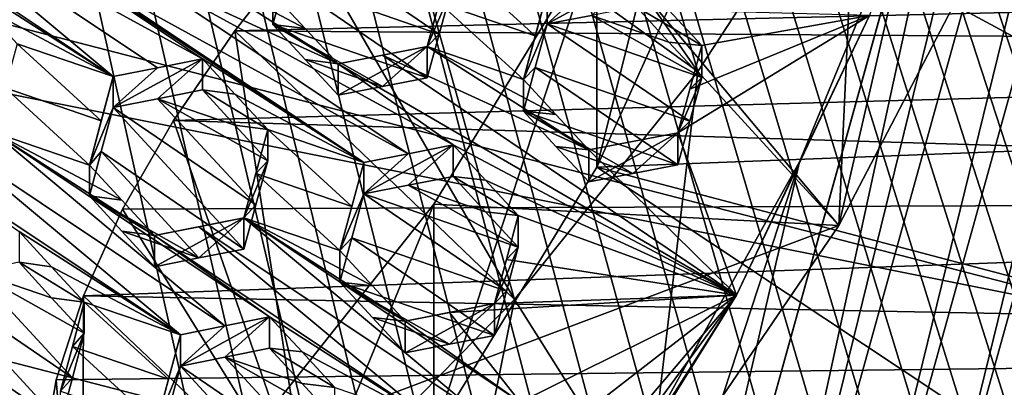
# Model space of a CAD drawing. Header units: metres. Extents: x -22 to 22, y 0 to 204.
# Tile 124 of 256: x 5.06 to 7.83, y 14.33 to 15.37. Entities that reach past the tile are written whole.
import ezdxf

# ---------------------------------------------------------------- set-up
doc = ezdxf.new("R2010")
doc.units = ezdxf.units.M
doc.layers.add('solid_002_SW0002', color=7, linetype='CONTINUOUS')
doc.layers.add('solid_002_SW0002_01', color=7, linetype='CONTINUOUS')

msp = doc.modelspace()

# ---------------------------------------------------------------- linework, layer by layer
at = {"layer": 'solid_002_SW0002'}
for points in [[(7.330033, 6.201028, 222.337723), (-0.000125, 6.009099, 222.530045), (-0.000125, 39.062069, 222.530045)], [(7.539723, 6.213904, 222.33223), (7.330033, 6.201028, 222.337723), (-0.000125, 39.062069, 222.530045)], [(7.745979, 6.240901, 222.326813), (7.539723, 6.213904, 222.33223), (-0.000125, 39.062069, 222.530045)], [(7.948801, 6.282018, 222.321487), (7.745979, 6.240901, 222.326813), (-0.000125, 39.062069, 222.530045)], [(8.148396, 6.337333, 222.316254), (7.948801, 6.282018, 222.321487), (-0.000125, 39.062069, 222.530045)], [(8.346459, 6.407481, 222.311066), (8.148396, 6.337333, 222.316254), (-0.000125, 39.062069, 222.530045)], [(8.540717, 6.491611, 222.305969), (8.346459, 6.407481, 222.311066), (-0.000125, 39.062069, 222.530045)], [(8.727814, 6.588467, 222.301056), (8.540717, 6.491611, 222.305969), (-0.000125, 39.062069, 222.530045)], [(8.906004, 6.697614, 222.296387), (8.727814, 6.588467, 222.301056), (-0.000125, 39.062069, 222.530045)], [(9.077606, 6.820176, 222.29187), (8.906004, 6.697614, 222.296387), (-0.000125, 39.062069, 222.530045)], [(9.240612, 6.954489, 222.287598), (9.077606, 6.820176, 222.29187), (-0.000125, 39.062069, 222.530045)], [(9.392625, 7.09867, 222.283615), (9.240612, 6.954489, 222.287598), (-0.000125, 39.062069, 222.530045)], [(9.533943, 7.253393, 222.279907), (9.392625, 7.09867, 222.283615), (-0.000125, 39.062069, 222.530045)], [(9.665215, 7.418948, 222.276459), (9.533943, 7.253393, 222.279907), (-0.000125, 39.062069, 222.530045)], [(9.784578, 7.59288, 222.273331), (9.665215, 7.418948, 222.276459), (-0.000125, 39.062069, 222.530045)], [(9.89038, 7.773118, 222.270554), (9.784578, 7.59288, 222.273331), (-0.000125, 39.062069, 222.530045)], [(9.983701, 7.961953, 222.268112), (9.89038, 7.773118, 222.270554), (-0.000125, 39.062069, 222.530045)], [(10.064153, 8.15771, 222.265991), (9.983701, 7.961953, 222.268112), (-0.000125, 39.062069, 222.530045)], [(10.130554, 8.357121, 222.264252), (10.064153, 8.15771, 222.265991), (-0.000125, 39.062069, 222.530045)], [(10.182102, 8.557965, 222.262894), (10.130554, 8.357121, 222.264252), (-0.000125, 39.062069, 222.530045)], [(10.219395, 8.761897, 222.261917), (10.182102, 8.557965, 222.262894), (-0.000125, 39.062069, 222.530045)], [(10.242505, 8.96912, 222.261322), (10.219395, 8.761897, 222.261917), (-0.000125, 39.062069, 222.530045)], [(10.251433, 9.179632, 222.261078), (10.242505, 8.96912, 222.261322), (-0.000125, 39.062069, 222.530045)], [(10.452456, 38.787868, 222.255814), (10.251433, 9.179632, 222.261078), (-0.000125, 39.062069, 222.530045)], [(15.431576, 33.648762, 223.952362), (-15.431306, 33.548271, 223.951843), (-15.319921, 9.159238, 223.824142)], [(8.323321, 14.50131, 196.635239), (-7.7389, 17.710806, 195.775253), (-7.332353, 18.553354, 195.5495)], [(8.043475, 12.659388, 197.128784), (-8.043475, 16.822996, 196.013153), (-7.7389, 17.710806, 195.775253)], [(7.7389, 11.77158, 197.366669), (-8.239264, 15.907071, 196.25856), (-8.043475, 16.822996, 196.013153)], [(7.7389, 11.77158, 197.366669), (-8.323321, 14.981074, 196.506683), (-8.239264, 15.907071, 196.25856)], [(7.332353, 10.929029, 197.592422), (-8.29563, 14.043318, 196.757965), (-8.323321, 14.981074, 196.506683)], [(7.7389, 11.77158, 197.366669), (7.332353, 10.929029, 197.592422), (-8.323321, 14.981074, 196.506683)]]:
    msp.add_3dface(points, dxfattribs=at)
at = {"layer": 'solid_002_SW0002_01'}
for points in [[(15.431576, 33.648762, 223.952362), (-15.319921, 9.159238, 223.824142), (15.31992, 9.159238, 223.824142)], [(7.011714, 12.880956, 211.045639), (8.843912, 19.48579, 209.275879), (8.753432, 19.98031, 209.143372)], [(7.011714, 12.880956, 211.045639), (8.753432, 19.98031, 209.143372), (7.835578, 16.671566, 210.029953)], [(7.011714, 12.880956, 211.045639), (7.32104, 13.282469, 210.938049), (8.843912, 19.48579, 209.275879)], [(7.32104, 13.282469, 210.938049), (8.903955, 18.988676, 209.409088), (8.843912, 19.48579, 209.275879)], [(7.32104, 13.282469, 210.938049), (7.607238, 13.703012, 210.825378), (8.903955, 18.988676, 209.409088)], [(7.607238, 13.703012, 210.825378), (8.93412, 18.486252, 209.543701), (8.903955, 18.988676, 209.409088)], [(8.323321, 14.50131, 196.635239), (-7.332353, 18.553354, 195.5495), (8.29563, 15.439067, 196.383972)], [(7.607238, 13.703012, 210.825378), (7.867781, 14.138599, 210.708649), (8.93412, 18.486252, 209.543701)], [(8.239264, 13.575314, 196.883362), (-7.7389, 17.710806, 195.775253), (8.323321, 14.50131, 196.635239)], [(8.043475, 12.659388, 197.128784), (-7.7389, 17.710806, 195.775253), (8.239264, 13.575314, 196.883362)], [(7.7389, 11.77158, 197.366669), (-8.043475, 16.822996, 196.013153), (8.043475, 12.659388, 197.128784)], [(7.59401, 15.805438, 210.262024), (6.677374, 12.496387, 211.148682), (7.835578, 16.671566, 210.029953)], [(7.835578, 16.671566, 210.029953), (6.677374, 12.496387, 211.148682), (7.011714, 12.880956, 211.045639)], [(7.360616, 14.789499, 213.17421), (7.412243, 15.911908, 217.014557), (7.787454, 16.639902, 216.819489)], [(7.805065, 15.643841, 212.945282), (7.360616, 14.789499, 213.17421), (7.787454, 16.639902, 216.819489)], [(6.679615, 14.954186, 210.541885), (6.679622, 15.601247, 212.956696), (7.042847, 16.404934, 212.741348)], [(6.679615, 14.954186, 210.541885), (7.042847, 16.404934, 212.741348), (7.042842, 15.757874, 210.326538)], [(6.964314, 15.22334, 217.199066), (6.345064, 16.113857, 217.547485), (6.627934, 16.376482, 217.419846)], [(7.412243, 15.911908, 217.014557), (6.964314, 15.22334, 217.199066), (6.627934, 16.376482, 217.419846)], [(6.964314, 15.22334, 217.199066), (6.089749, 15.852282, 217.650772), (6.345064, 16.113857, 217.547485)], [(7.360616, 14.789499, 213.17421), (6.964314, 15.22334, 217.199066), (7.412243, 15.911908, 217.014557)], [(6.448062, 14.580951, 217.371185), (5.862079, 15.59354, 217.731491), (6.089749, 15.852282, 217.650772)], [(6.964314, 15.22334, 217.199066), (6.448062, 14.580951, 217.371185), (6.089749, 15.852282, 217.650772)], [(6.677374, 12.496387, 211.148682), (7.59401, 15.805438, 210.262024), (7.250044, 14.968745, 210.486221)], [(7.250044, 14.968745, 210.486221), (7.59401, 15.805438, 210.262024), (7.447011, 15.380666, 210.249863)], [(4.665881, 15.753183, 211.017288), (5.569938, 15.25846, 210.815002), (4.792343, 15.778147, 210.979538)], [(6.024109, 14.967158, 210.717667), (5.246514, 15.486845, 210.882187), (4.792343, 15.778147, 210.979538)], [(6.024109, 14.967158, 210.717667), (4.792343, 15.778147, 210.979538), (5.569938, 15.25846, 210.815002)], [(4.665881, 15.753183, 211.017288), (4.541388, 15.728477, 211.05397), (5.318983, 15.208792, 210.88945)], [(4.665881, 15.753183, 211.017288), (5.318983, 15.208792, 210.88945), (5.443583, 15.23351, 210.852707)], [(4.665881, 15.753183, 211.017288), (5.443583, 15.23351, 210.852707), (5.569938, 15.25846, 210.815002)], [(6.679615, 14.954186, 210.541885), (7.042842, 15.757874, 210.326538), (8.409959, 15.019949, 210.524261)], [(7.042842, 15.757874, 210.326538), (8.590665, 15.499286, 210.395828), (8.409959, 15.019949, 210.524261)], [(4.864812, 15.500064, 210.986694), (5.318983, 15.208792, 210.88945), (4.541388, 15.728477, 211.05397)], [(6.679622, 15.601247, 212.956696), (7.360616, 14.789499, 213.17421), (7.805065, 15.643841, 212.945282)], [(6.236203, 15.32827, 210.275955), (5.835171, 15.602463, 210.364258), (5.801536, 15.479119, 210.388931)], [(6.236203, 15.32827, 210.275955), (6.269837, 15.451479, 210.250778), (5.835171, 15.602463, 210.364258)], [(6.220942, 14.202089, 210.743408), (6.220949, 14.849148, 213.158218), (6.679622, 15.601247, 212.956696)], [(6.220942, 14.202089, 210.743408), (6.679622, 15.601247, 212.956696), (6.679615, 14.954186, 210.541885)], [(6.679622, 15.601247, 212.956696), (6.220949, 14.849148, 213.158218), (7.360616, 14.789499, 213.17421)], [(6.448062, 14.580951, 217.371185), (5.661208, 15.337448, 217.791718), (5.862079, 15.59354, 217.731491)], [(12.862954, 15.509769, 217.563248), (5.862079, 15.59354, 217.731491), (5.661208, 15.337448, 217.791718)], [(5.95164, 15.244733, 210.708618), (5.497468, 15.536022, 210.805908), (5.371099, 15.511314, 210.844528)], [(5.85939, 15.344325, 210.723877), (5.767928, 15.443048, 210.738922), (5.497468, 15.536022, 210.805908)], [(5.95164, 15.244733, 210.708618), (5.85939, 15.344325, 210.723877), (5.497468, 15.536022, 210.805908)], [(6.506662, 15.323618, 210.538589), (6.269837, 15.539931, 210.580887), (6.236203, 15.416782, 210.606277)], [(6.506662, 15.323618, 210.538589), (6.540297, 15.446693, 210.512909), (6.269837, 15.539931, 210.580887)], [(4.864812, 15.500064, 210.986694), (4.956305, 15.401095, 210.97084), (5.318983, 15.208792, 210.88945)], [(6.14878, 14.991668, 210.680069), (5.371099, 15.511314, 210.844528), (5.246514, 15.486845, 210.882187)], [(6.275064, 15.016397, 210.641617), (5.95164, 15.244733, 210.708618), (5.371099, 15.511314, 210.844528)], [(6.14878, 14.991668, 210.680069), (6.275064, 15.016397, 210.641617), (5.371099, 15.511314, 210.844528)], [(12.828407, 15.287737, 217.609909), (12.862954, 15.509769, 217.563248), (5.661208, 15.337448, 217.791718)], [(6.540297, 15.357498, 210.180038), (6.791252, 15.494538, 210.431671), (6.665016, 15.47051, 210.472672)], [(6.665016, 15.381042, 210.138779), (6.791252, 15.494538, 210.431671), (6.540297, 15.357498, 210.180038)], [(6.14878, 14.991668, 210.680069), (5.246514, 15.486845, 210.882187), (6.024109, 14.967158, 210.717667)], [(5.801536, 15.479119, 210.388931), (5.767928, 15.443048, 210.738922), (5.767928, 15.355654, 210.412766)], [(6.202594, 15.204951, 210.300339), (5.801536, 15.479119, 210.388931), (5.767928, 15.355654, 210.412766)], [(6.236203, 15.32827, 210.275955), (5.801536, 15.479119, 210.388931), (6.202594, 15.204951, 210.300339)], [(6.540297, 15.357498, 210.180038), (6.665016, 15.47051, 210.472672), (6.540297, 15.446693, 210.512909)], [(5.767928, 15.355654, 210.412766), (5.767928, 15.443048, 210.738922), (5.85939, 15.344325, 210.723877)], [(6.269837, 15.451479, 210.250778), (6.202594, 15.29353, 210.63092), (6.236203, 15.416782, 210.606277)], [(6.236203, 15.32827, 210.275955), (6.202594, 15.29353, 210.63092), (6.269837, 15.451479, 210.250778)], [(6.473053, 15.200446, 210.563522), (6.540297, 15.446693, 210.512909), (6.506662, 15.323618, 210.538589)], [(6.540297, 15.357498, 210.180038), (6.540297, 15.446693, 210.512909), (6.473053, 15.200446, 210.563522)], [(6.473053, 15.200446, 210.563522), (6.236203, 15.416782, 210.606277), (6.202594, 15.29353, 210.63092)], [(6.473053, 15.200446, 210.563522), (6.506662, 15.323618, 210.538589), (6.236203, 15.416782, 210.606277)], [(4.956305, 15.401095, 210.97084), (5.048524, 15.30133, 210.954803), (5.318983, 15.208792, 210.88945)], [(6.665016, 15.381042, 210.138779), (6.540297, 15.357498, 210.180038), (6.974963, 15.206408, 210.066162)], [(6.882694, 15.306061, 210.081573), (6.791252, 15.404796, 210.096741), (6.665016, 15.381042, 210.138779)], [(6.882694, 15.306061, 210.081573), (6.665016, 15.381042, 210.138779), (6.974963, 15.206408, 210.066162)], [(6.791252, 15.404796, 210.096741), (6.974963, 15.2968, 210.403503), (6.882691, 15.396131, 210.417694)], [(6.882694, 15.306061, 210.081573), (6.974963, 15.2968, 210.403503), (6.791252, 15.404796, 210.096741)], [(6.882691, 15.396131, 210.417694), (6.974963, 15.2968, 210.403503), (7.447011, 15.380666, 210.249863)], [(6.90772, 15.050776, 210.454941), (7.072944, 14.593015, 210.460907), (7.447011, 15.380666, 210.249863)], [(6.94133, 15.173835, 210.429565), (6.90772, 15.050776, 210.454941), (7.447011, 15.380666, 210.249863)], [(6.974963, 15.2968, 210.403503), (6.94133, 15.173835, 210.429565), (7.447011, 15.380666, 210.249863)], [(7.250044, 14.968745, 210.486221), (7.447011, 15.380666, 210.249863), (7.072944, 14.593015, 210.460907)], [(5.85939, 15.344325, 210.723877), (5.95164, 15.244733, 210.708618), (5.767928, 15.355654, 210.412766)], [(5.859388, 15.2566, 210.396469), (5.767928, 15.355654, 210.412766), (5.95164, 15.244733, 210.708618)], [(6.076304, 15.180703, 210.340591), (5.767928, 15.355654, 210.412766), (5.859388, 15.2566, 210.396469)], [(6.076304, 15.180703, 210.340591), (6.202594, 15.204951, 210.300339), (5.767928, 15.355654, 210.412766)], [(6.540297, 15.357498, 210.180038), (6.473053, 15.200446, 210.563522), (6.506663, 15.234367, 210.20549)], [(6.540297, 15.357498, 210.180038), (6.506663, 15.234367, 210.20549), (6.94133, 15.083388, 210.09201)], [(6.540297, 15.357498, 210.180038), (6.94133, 15.083388, 210.09201), (6.974963, 15.206408, 210.066162)], [(5.868551, 13.991044, 217.529251), (5.488754, 15.084814, 217.832794), (5.661208, 15.337448, 217.791718)], [(12.828407, 15.287737, 217.609909), (5.661208, 15.337448, 217.791718), (5.488754, 15.084814, 217.832794)], [(6.448062, 14.580951, 217.371185), (5.868551, 13.991044, 217.529251), (5.661208, 15.337448, 217.791718)], [(6.236203, 15.32827, 210.275955), (6.202594, 15.204951, 210.300339), (6.202594, 15.29353, 210.63092)], [(5.28536, 15.084387, 210.909988), (5.048524, 15.30133, 210.954803), (5.014906, 15.1768, 210.974808)], [(5.28536, 15.084387, 210.909988), (5.318983, 15.208792, 210.88945), (5.048524, 15.30133, 210.954803)], [(6.882694, 15.306061, 210.081573), (6.974963, 15.206408, 210.066162), (6.974963, 15.2968, 210.403503)], [(6.974963, 15.206408, 210.066162), (6.94133, 15.173835, 210.429565), (6.974963, 15.2968, 210.403503)], [(12.789964, 14.865008, 217.659348), (12.828407, 15.287737, 217.609909), (5.488754, 15.084814, 217.832794)], [(6.202594, 15.29353, 210.63092), (5.95164, 15.244733, 210.708618), (6.076301, 15.26902, 210.670197)], [(5.95164, 15.156671, 210.379959), (5.95164, 15.244733, 210.708618), (6.202594, 15.29353, 210.63092)], [(6.076304, 15.180703, 210.340591), (5.95164, 15.156671, 210.379959), (6.202594, 15.29353, 210.63092)], [(6.076301, 15.26902, 210.670197), (5.95164, 15.244733, 210.708618), (7.072944, 14.593015, 210.460907)], [(6.656765, 15.002278, 210.533752), (6.202594, 15.29353, 210.63092), (6.076301, 15.26902, 210.670197)], [(6.656765, 15.002278, 210.533752), (6.076301, 15.26902, 210.670197), (7.072944, 14.593015, 210.460907)], [(6.076304, 15.180703, 210.340591), (6.202594, 15.29353, 210.63092), (6.202594, 15.204951, 210.300339)], [(6.564528, 15.101783, 210.548737), (6.473053, 15.200446, 210.563522), (6.202594, 15.29353, 210.63092)], [(6.656765, 15.002278, 210.533752), (6.564528, 15.101783, 210.548737), (6.202594, 15.29353, 210.63092)], [(5.569938, 15.25846, 210.815002), (5.443583, 15.23351, 210.852707), (5.318983, 15.122099, 210.565903)], [(5.443584, 15.146576, 210.528259), (5.569938, 15.25846, 210.815002), (5.318983, 15.122099, 210.565903)], [(5.443584, 15.146576, 210.528259), (5.569938, 15.171278, 210.489639), (5.569938, 15.25846, 210.815002)], [(5.66143, 15.159579, 210.799484), (5.569938, 15.25846, 210.815002), (5.569938, 15.171278, 210.489639)], [(6.024109, 14.967158, 210.717667), (5.569938, 15.25846, 210.815002), (5.66143, 15.159579, 210.799484)], [(5.95164, 15.156671, 210.379959), (5.859388, 15.2566, 210.396469), (5.95164, 15.244733, 210.708618)], [(6.076304, 15.180703, 210.340591), (5.859388, 15.2566, 210.396469), (5.95164, 15.156671, 210.379959)], [(6.275064, 15.016397, 210.641617), (7.072944, 14.593015, 210.460907), (5.95164, 15.244733, 210.708618)], [(5.443583, 15.23351, 210.852707), (5.318983, 15.208792, 210.88945), (5.318983, 15.122099, 210.565903)], [(6.818501, 13.993216, 213.387573), (6.448062, 14.580951, 217.371185), (6.964314, 15.22334, 217.199066)], [(6.506663, 15.234367, 210.20549), (6.473053, 15.200446, 210.563522), (6.473053, 15.111128, 210.230179)], [(6.506663, 15.234367, 210.20549), (6.473053, 15.111128, 210.230179), (6.90772, 14.960268, 210.117172)], [(6.506663, 15.234367, 210.20549), (6.90772, 14.960268, 210.117172), (6.94133, 15.083388, 210.09201)], [(7.360616, 14.789499, 213.17421), (6.818501, 13.993216, 213.387573), (6.964314, 15.22334, 217.199066)], [(5.25174, 14.959785, 210.929764), (5.318983, 15.122099, 210.565903), (5.318983, 15.208792, 210.88945)], [(5.25174, 14.959785, 210.929764), (5.318983, 15.208792, 210.88945), (5.28536, 15.084387, 210.909988)], [(6.473053, 15.111128, 210.230179), (6.473053, 15.200446, 210.563522), (6.564528, 15.101783, 210.548737)], [(6.974963, 15.206408, 210.066162), (6.90772, 15.050776, 210.454941), (6.94133, 15.173835, 210.429565)], [(6.94133, 15.083388, 210.09201), (6.90772, 15.050776, 210.454941), (6.974963, 15.206408, 210.066162)], [(5.25174, 14.959785, 210.929764), (5.014906, 15.1768, 210.974808), (4.98128, 15.052029, 210.994019)], [(5.25174, 14.959785, 210.929764), (5.28536, 15.084387, 210.909988), (5.014906, 15.1768, 210.974808)], [(5.661434, 15.072057, 210.472855), (5.569938, 15.171278, 210.489639), (5.443584, 15.146576, 210.528259)], [(5.66143, 15.159579, 210.799484), (5.569938, 15.171278, 210.489639), (5.75365, 15.059897, 210.783768)], [(5.661434, 15.072057, 210.472855), (5.75365, 15.059897, 210.783768), (5.569938, 15.171278, 210.489639)], [(6.024109, 14.967158, 210.717667), (5.66143, 15.159579, 210.799484), (5.75365, 15.059897, 210.783768)], [(5.720024, 14.847734, 210.476837), (5.443584, 15.146576, 210.528259), (5.318983, 15.122099, 210.565903)], [(5.661434, 15.072057, 210.472855), (5.443584, 15.146576, 210.528259), (5.75365, 14.972039, 210.455887)], [(5.720024, 14.847734, 210.476837), (5.75365, 14.972039, 210.455887), (5.443584, 15.146576, 210.528259)], [(5.285362, 14.9976, 210.58606), (5.318983, 15.122099, 210.565903), (5.25174, 14.959785, 210.929764)], [(5.686407, 14.723258, 210.497025), (5.318983, 15.122099, 210.565903), (5.285362, 14.9976, 210.58606)], [(5.686407, 14.723258, 210.497025), (5.720024, 14.847734, 210.476837), (5.318983, 15.122099, 210.565903)], [(6.564528, 15.101783, 210.548737), (6.656765, 15.002278, 210.533752), (6.473053, 15.111128, 210.230179)], [(6.473053, 15.111128, 210.230179), (6.656765, 15.002278, 210.533752), (6.564527, 15.012136, 210.214172)], [(6.473053, 15.111128, 210.230179), (6.781493, 14.936181, 210.157959), (6.90772, 14.960268, 210.117172)], [(6.473053, 15.111128, 210.230179), (6.564527, 15.012136, 210.214172), (6.781493, 14.936181, 210.157959)], [(5.868551, 13.991044, 217.529251), (5.345315, 14.835557, 217.856033), (5.488754, 15.084814, 217.832794)], [(12.789964, 14.865008, 217.659348), (5.488754, 15.084814, 217.832794), (5.345315, 14.835557, 217.856033)], [(6.90772, 14.960268, 210.117172), (6.90772, 15.050776, 210.454941), (6.94133, 15.083388, 210.09201)], [(5.632624, 14.506962, 210.865479), (4.98128, 15.052029, 210.994019), (4.854966, 15.026398, 211.029129)], [(5.343298, 14.860662, 210.913589), (5.25174, 14.959785, 210.929764), (4.98128, 15.052029, 210.994019)], [(5.435452, 14.760889, 210.897278), (5.343298, 14.860662, 210.913589), (4.98128, 15.052029, 210.994019)], [(5.758876, 14.532495, 210.830063), (5.435452, 14.760889, 210.897278), (4.98128, 15.052029, 210.994019)], [(5.632624, 14.506962, 210.865479), (5.758876, 14.532495, 210.830063), (4.98128, 15.052029, 210.994019)], [(5.661434, 15.072057, 210.472855), (5.75365, 14.972039, 210.455887), (5.75365, 15.059897, 210.783768)], [(5.990481, 14.843057, 210.73941), (5.75365, 15.059897, 210.783768), (5.720024, 14.935688, 210.805084)], [(5.75365, 14.972039, 210.455887), (5.720024, 14.935688, 210.805084), (5.75365, 15.059897, 210.783768)], [(5.990481, 14.843057, 210.73941), (6.024109, 14.967158, 210.717667), (5.75365, 15.059897, 210.783768)], [(6.90772, 15.050776, 210.454941), (6.656765, 15.002278, 210.533752), (7.072944, 14.593015, 210.460907)], [(6.656765, 14.912296, 210.197937), (6.656765, 15.002278, 210.533752), (6.90772, 15.050776, 210.454941)], [(6.656765, 14.912296, 210.197937), (6.90772, 15.050776, 210.454941), (6.781493, 14.936181, 210.157959)], [(6.781493, 14.936181, 210.157959), (6.90772, 15.050776, 210.454941), (6.90772, 14.960268, 210.117172)], [(5.507921, 14.481623, 210.900009), (4.854966, 15.026398, 211.029129), (4.730326, 15.000966, 211.063263)], [(5.507921, 14.481623, 210.900009), (5.632624, 14.506962, 210.865479), (4.854966, 15.026398, 211.029129)], [(6.679615, 14.954186, 210.541885), (8.409959, 15.019949, 210.524261), (8.201378, 14.552465, 210.649521)], [(5.507921, 14.481623, 210.900009), (4.730326, 15.000966, 211.063263), (5.05375, 14.77264, 210.996307)], [(5.285362, 14.9976, 210.58606), (5.25174, 14.959785, 210.929764), (5.25174, 14.87288, 210.605423)], [(5.56008, 14.698171, 210.53418), (5.285362, 14.9976, 210.58606), (5.25174, 14.87288, 210.605423)], [(5.56008, 14.698171, 210.53418), (5.686407, 14.723258, 210.497025), (5.285362, 14.9976, 210.58606)], [(6.275064, 15.016397, 210.641617), (6.024109, 14.878573, 210.387054), (6.148781, 14.902835, 210.348526)], [(6.14878, 14.991668, 210.680069), (6.024109, 14.878573, 210.387054), (6.275064, 15.016397, 210.641617)], [(6.14878, 14.991668, 210.680069), (6.024109, 14.967158, 210.717667), (6.024109, 14.878573, 210.387054)], [(6.275064, 15.016397, 210.641617), (6.148781, 14.902835, 210.348526), (6.275064, 14.927308, 210.309128)], [(6.275064, 15.016397, 210.641617), (6.275064, 14.927308, 210.309128), (6.366561, 14.917587, 210.626373)], [(6.275064, 15.016397, 210.641617), (6.366561, 14.917587, 210.626373), (7.072944, 14.593015, 210.460907)], [(6.564527, 15.012136, 210.214172), (6.656765, 15.002278, 210.533752), (6.656765, 14.912296, 210.197937)], [(6.564527, 15.012136, 210.214172), (6.656765, 14.912296, 210.197937), (6.781493, 14.936181, 210.157959)], [(5.75365, 14.972039, 210.455887), (5.686407, 14.811313, 210.825653), (5.720024, 14.935688, 210.805084)], [(5.720024, 14.847734, 210.476837), (5.686407, 14.811313, 210.825653), (5.75365, 14.972039, 210.455887)], [(6.024109, 14.967158, 210.717667), (5.956866, 14.718813, 210.760437), (6.024109, 14.878573, 210.387054)], [(5.990481, 14.843057, 210.73941), (5.956866, 14.718813, 210.760437), (6.024109, 14.967158, 210.717667)], [(6.319546, 12.129995, 211.246857), (7.250044, 14.968745, 210.486221), (6.808743, 14.178736, 210.697906)], [(6.319546, 12.129995, 211.246857), (6.677374, 12.496387, 211.148682), (7.250044, 14.968745, 210.486221)], [(6.808743, 14.178736, 210.697906), (7.250044, 14.968745, 210.486221), (7.072944, 14.593015, 210.460907)], [(5.25174, 14.87288, 210.605423), (5.25174, 14.959785, 210.929764), (5.343298, 14.860662, 210.913589)], [(5.720024, 14.935688, 210.805084), (5.686407, 14.811313, 210.825653), (5.956866, 14.718813, 210.760437)], [(5.990481, 14.843057, 210.73941), (5.720024, 14.935688, 210.805084), (5.956866, 14.718813, 210.760437)], [(6.220942, 14.202089, 210.743408), (6.679615, 14.954186, 210.541885), (7.965806, 14.099614, 210.770859)], [(6.679615, 14.954186, 210.541885), (8.201378, 14.552465, 210.649521), (7.965806, 14.099614, 210.770859)], [(6.366565, 14.828161, 210.292648), (6.275064, 14.927308, 210.309128), (6.148781, 14.902835, 210.348526)], [(6.458776, 14.817987, 210.610947), (6.275064, 14.927308, 210.309128), (6.366565, 14.828161, 210.292648)], [(6.366561, 14.917587, 210.626373), (6.275064, 14.927308, 210.309128), (6.458776, 14.817987, 210.610947)], [(6.366561, 14.917587, 210.626373), (6.458776, 14.817987, 210.610947), (7.072944, 14.593015, 210.460907)], [(6.148781, 14.902835, 210.348526), (6.024109, 14.878573, 210.387054), (6.458776, 14.728229, 210.27597)], [(6.366565, 14.828161, 210.292648), (6.148781, 14.902835, 210.348526), (6.458776, 14.728229, 210.27597)], [(12.789964, 14.865008, 217.659348), (5.345315, 14.835557, 217.856033), (5.234831, 14.591885, 217.86232)], [(12.785872, 14.445898, 217.658936), (12.789964, 14.865008, 217.659348), (5.234831, 14.591885, 217.86232)], [(5.343298, 14.860662, 210.913589), (5.435452, 14.760889, 210.897278), (5.25174, 14.87288, 210.605423)], [(5.343296, 14.773418, 210.587982), (5.25174, 14.87288, 210.605423), (5.435452, 14.760889, 210.897278)], [(5.56008, 14.698171, 210.53418), (5.25174, 14.87288, 210.605423), (5.343296, 14.773418, 210.587982)], [(5.956866, 14.718813, 210.760437), (5.990482, 14.754385, 210.408463), (6.024109, 14.878573, 210.387054)], [(6.024109, 14.878573, 210.387054), (5.990482, 14.754385, 210.408463), (6.425147, 14.604206, 210.298019)], [(6.024109, 14.878573, 210.387054), (6.425147, 14.604206, 210.298019), (6.458776, 14.728229, 210.27597)], [(5.868551, 13.991044, 217.529251), (5.234831, 14.591885, 217.86232), (5.345315, 14.835557, 217.856033)], [(5.669663, 13.505888, 210.929947), (5.669669, 14.152943, 213.344772), (6.220949, 14.849148, 213.158218)], [(5.669663, 13.505888, 210.929947), (6.220949, 14.849148, 213.158218), (6.220942, 14.202089, 210.743408)], [(6.220949, 14.849148, 213.158218), (5.669669, 14.152943, 213.344772), (7.360616, 14.789499, 213.17421)], [(5.686407, 14.723258, 210.497025), (5.686407, 14.811313, 210.825653), (5.720024, 14.847734, 210.476837)], [(6.458776, 14.817987, 210.610947), (6.366565, 14.828161, 210.292648), (6.458776, 14.728229, 210.27597)], [(5.686407, 14.811313, 210.825653), (5.435452, 14.760889, 210.897278), (5.560082, 14.785991, 210.861938)], [(5.435452, 14.673299, 210.570389), (5.435452, 14.760889, 210.897278), (5.686407, 14.811313, 210.825653)], [(5.56008, 14.698171, 210.53418), (5.435452, 14.673299, 210.570389), (5.686407, 14.811313, 210.825653)], [(5.56008, 14.698171, 210.53418), (5.686407, 14.811313, 210.825653), (5.686407, 14.723258, 210.497025)], [(6.337752, 14.266387, 210.697647), (5.686407, 14.811313, 210.825653), (5.560082, 14.785991, 210.861938)], [(5.686407, 14.811313, 210.825653), (6.140577, 14.520069, 210.728531), (6.048414, 14.619778, 210.744553)], [(5.686407, 14.811313, 210.825653), (6.464002, 14.291656, 210.66124), (6.140577, 14.520069, 210.728531)], [(5.686407, 14.811313, 210.825653), (6.048414, 14.619778, 210.744553), (5.956866, 14.718813, 210.760437)], [(6.337752, 14.266387, 210.697647), (6.464002, 14.291656, 210.66124), (5.686407, 14.811313, 210.825653)], [(6.458776, 14.817987, 210.610947), (6.458776, 14.728229, 210.27597), (6.425147, 14.694052, 210.633331)], [(6.458776, 14.817987, 210.610947), (6.425147, 14.694052, 210.633331), (7.072944, 14.593015, 210.460907)], [(5.507921, 14.481623, 210.900009), (5.05375, 14.77264, 210.996307), (5.145353, 14.673388, 210.979813)], [(5.05375, 14.685867, 210.672455), (5.145353, 14.673388, 210.979813), (5.05375, 14.77264, 210.996307)], [(5.435452, 14.673299, 210.570389), (5.343296, 14.773418, 210.587982), (5.435452, 14.760889, 210.897278)], [(5.56008, 14.698171, 210.53418), (5.343296, 14.773418, 210.587982), (5.435452, 14.673299, 210.570389)], [(5.560082, 14.785991, 210.861938), (5.435452, 14.760889, 210.897278), (6.213047, 14.241324, 210.733215)], [(6.337752, 14.266387, 210.697647), (5.560082, 14.785991, 210.861938), (6.213047, 14.241324, 210.733215)], [(5.669669, 14.152943, 213.344772), (6.818501, 13.993216, 213.387573), (7.360616, 14.789499, 213.17421)], [(5.758876, 14.532495, 210.830063), (6.213047, 14.241324, 210.733215), (5.435452, 14.760889, 210.897278)], [(5.990482, 14.754385, 210.408463), (5.956866, 14.630037, 210.429123), (6.391532, 14.480052, 210.319382)], [(5.956866, 14.718813, 210.760437), (5.956866, 14.630037, 210.429123), (5.990482, 14.754385, 210.408463)], [(5.990482, 14.754385, 210.408463), (6.391532, 14.480052, 210.319382), (6.425147, 14.604206, 210.298019)], [(5.956866, 14.630037, 210.429123), (5.956866, 14.718813, 210.760437), (6.048414, 14.619778, 210.744553)], [(6.391532, 14.56999, 210.655029), (6.458776, 14.728229, 210.27597), (6.425147, 14.604206, 210.298019)], [(6.425147, 14.694052, 210.633331), (6.458776, 14.728229, 210.27597), (6.391532, 14.56999, 210.655029)], [(5.145356, 14.586267, 210.654694), (5.05375, 14.685867, 210.672455), (4.927548, 14.660231, 210.707443)], [(5.05375, 14.685867, 210.672455), (5.237462, 14.573585, 210.963226), (5.145353, 14.673388, 210.979813)], [(5.145356, 14.586267, 210.654694), (5.237462, 14.573585, 210.963226), (5.05375, 14.685867, 210.672455)], [(6.425147, 14.694052, 210.633331), (6.391532, 14.56999, 210.655029), (7.072944, 14.593015, 210.460907)], [(5.203866, 14.360771, 210.653427), (4.927548, 14.660231, 210.707443), (4.802795, 14.634742, 210.74147)], [(5.203866, 14.360771, 210.653427), (5.237462, 14.48612, 210.636795), (4.927548, 14.660231, 210.707443)], [(5.145356, 14.586267, 210.654694), (4.927548, 14.660231, 210.707443), (5.237462, 14.48612, 210.636795)], [(5.507921, 14.481623, 210.900009), (5.145353, 14.673388, 210.979813), (5.237462, 14.573585, 210.963226)], [(7.727612, 13.842405, 210.815979), (8.174799, 14.67523, 210.592834), (7.867781, 14.138599, 210.708649)], [(8.209702, 14.664435, 210.613464), (8.174799, 14.67523, 210.592834), (7.727612, 13.842405, 210.815979)], [(7.760606, 13.828054, 210.83757), (8.209702, 14.664435, 210.613464), (7.727612, 13.842405, 210.815979)], [(7.760606, 13.828054, 210.83757), (8.201378, 14.552465, 210.649521), (8.209702, 14.664435, 210.613464)], [(4.769215, 14.509166, 210.757019), (5.170218, 14.235041, 210.669373), (4.802795, 14.634742, 210.74147)], [(5.203866, 14.360771, 210.653427), (4.802795, 14.634742, 210.74147), (5.170218, 14.235041, 210.669373)], [(5.956866, 14.630037, 210.429123), (6.265268, 14.45523, 210.357452), (6.391532, 14.480052, 210.319382)], [(5.956866, 14.630037, 210.429123), (6.048412, 14.530665, 210.411972), (6.265268, 14.45523, 210.357452)], [(6.140577, 14.520069, 210.728531), (6.048412, 14.530665, 210.411972), (5.956866, 14.630037, 210.429123)], [(6.048414, 14.619778, 210.744553), (6.140577, 14.520069, 210.728531), (5.956866, 14.630037, 210.429123)], [(6.391532, 14.56999, 210.655029), (6.425147, 14.604206, 210.298019), (6.391532, 14.480052, 210.319382)], [(5.145356, 14.586267, 210.654694), (5.237462, 14.48612, 210.636795), (5.237462, 14.573585, 210.963226)], [(5.231467, 13.459406, 217.671707), (5.158511, 14.355242, 217.85289), (5.234831, 14.591885, 217.86232)], [(12.785872, 14.445898, 217.658936), (5.234831, 14.591885, 217.86232), (5.158511, 14.355242, 217.85289)], [(5.868551, 13.991044, 217.529251), (5.231467, 13.459406, 217.671707), (5.234831, 14.591885, 217.86232)], [(6.181967, 13.260321, 213.583939), (5.868551, 13.991044, 217.529251), (6.448062, 14.580951, 217.371185)], [(6.818501, 13.993216, 213.387573), (6.181967, 13.260321, 213.583939), (6.448062, 14.580951, 217.371185)], [(6.265265, 14.544924, 210.6922), (6.464002, 14.291656, 210.66124), (7.072944, 14.593015, 210.460907)], [(6.391532, 14.56999, 210.655029), (6.265265, 14.544924, 210.6922), (7.072944, 14.593015, 210.460907)], [(6.555574, 14.192576, 210.645279), (7.072944, 14.593015, 210.460907), (6.464002, 14.291656, 210.66124)], [(6.647713, 14.092875, 210.629196), (7.072944, 14.593015, 210.460907), (6.555574, 14.192576, 210.645279)], [(6.808743, 14.178736, 210.697906), (7.072944, 14.593015, 210.460907), (6.609873, 13.850697, 210.659805)], [(6.614095, 13.968286, 210.648972), (6.609873, 13.850697, 210.659805), (7.072944, 14.593015, 210.460907)], [(6.614095, 13.968286, 210.648972), (7.072944, 14.593015, 210.460907), (6.647713, 14.092875, 210.629196)], [(4.465093, 14.560892, 211.155472), (4.991733, 13.989669, 211.058411), (5.116718, 14.015999, 211.027283)], [(4.919263, 14.270481, 211.061447), (4.465093, 14.560892, 211.155472), (5.116718, 14.015999, 211.027283)], [(5.474318, 14.356535, 210.917725), (5.237462, 14.573585, 210.963226), (5.203866, 14.44837, 210.980347)], [(5.237462, 14.48612, 210.636795), (5.203866, 14.44837, 210.980347), (5.237462, 14.573585, 210.963226)], [(5.474318, 14.356535, 210.917725), (5.507921, 14.481623, 210.900009), (5.237462, 14.573585, 210.963226)], [(6.391532, 14.56999, 210.655029), (6.265268, 14.45523, 210.357452), (6.140577, 14.430612, 210.394669)], [(6.391532, 14.56999, 210.655029), (6.140577, 14.430612, 210.394669), (6.140577, 14.520069, 210.728531)], [(6.391532, 14.56999, 210.655029), (6.140577, 14.520069, 210.728531), (6.265265, 14.544924, 210.6922)], [(6.391532, 14.56999, 210.655029), (6.391532, 14.480052, 210.319382), (6.265268, 14.45523, 210.357452)], [(7.760606, 13.828054, 210.83757), (7.965806, 14.099614, 210.770859), (8.201378, 14.552465, 210.649521)], [(5.507921, 14.393456, 210.570969), (5.758876, 14.532495, 210.830063), (5.632624, 14.506962, 210.865479)], [(5.632632, 14.418574, 210.535614), (5.758876, 14.532495, 210.830063), (5.507921, 14.393456, 210.570969)], [(5.758876, 14.443876, 210.499344), (5.758876, 14.532495, 210.830063), (5.632632, 14.418574, 210.535614)], [(5.850458, 14.433335, 210.813843), (6.213047, 14.241324, 210.733215), (5.758876, 14.532495, 210.830063)], [(5.758876, 14.443876, 210.499344), (5.850458, 14.433335, 210.813843), (5.758876, 14.532495, 210.830063)], [(6.048412, 14.530665, 210.411972), (6.140577, 14.430612, 210.394669), (6.265268, 14.45523, 210.357452)], [(6.140577, 14.520069, 210.728531), (6.140577, 14.430612, 210.394669), (6.048412, 14.530665, 210.411972)], [(6.265265, 14.544924, 210.6922), (6.140577, 14.520069, 210.728531), (6.464002, 14.291656, 210.66124)], [(4.769215, 14.509166, 210.757019), (5.044162, 14.209051, 210.702881), (5.170218, 14.235041, 210.669373)], [(5.507921, 14.393456, 210.570969), (5.632624, 14.506962, 210.865479), (5.507921, 14.481623, 210.900009)], [(5.237462, 14.48612, 210.636795), (5.170218, 14.322774, 210.996796), (5.203866, 14.44837, 210.980347)], [(5.203866, 14.360771, 210.653427), (5.170218, 14.322774, 210.996796), (5.237462, 14.48612, 210.636795)], [(5.440678, 14.231132, 210.934784), (5.507921, 14.481623, 210.900009), (5.474318, 14.356535, 210.917725)], [(5.507921, 14.393456, 210.570969), (5.507921, 14.481623, 210.900009), (5.440678, 14.231132, 210.934784)], [(12.785872, 14.445898, 217.658936), (5.158511, 14.355242, 217.85289), (5.118483, 14.125289, 217.828812)], [(12.819774, 14.018957, 217.607788), (12.785872, 14.445898, 217.658936), (5.118483, 14.125289, 217.828812)], [(5.440678, 14.231132, 210.934784), (5.203866, 14.44837, 210.980347), (5.170218, 14.322774, 210.996796)], [(5.440678, 14.231132, 210.934784), (5.474318, 14.356535, 210.917725), (5.203866, 14.44837, 210.980347)], [(5.850461, 14.344373, 210.481842), (5.758876, 14.443876, 210.499344), (5.632632, 14.418574, 210.535614)], [(5.758876, 14.443876, 210.499344), (5.942587, 14.333577, 210.797501), (5.850458, 14.433335, 210.813843)], [(5.850461, 14.344373, 210.481842), (5.942587, 14.333577, 210.797501), (5.758876, 14.443876, 210.499344)], [(5.632632, 14.418574, 210.535614), (5.507921, 14.393456, 210.570969), (5.908978, 14.11927, 210.482346)], [(5.632632, 14.418574, 210.535614), (5.908978, 14.11927, 210.482346), (5.942587, 14.244272, 210.464218)], [(5.850461, 14.344373, 210.481842), (5.632632, 14.418574, 210.535614), (5.942587, 14.244272, 210.464218)], [(5.850458, 14.433335, 210.813843), (5.942587, 14.333577, 210.797501), (6.213047, 14.241324, 210.733215)], [(5.507921, 14.393456, 210.570969), (5.440678, 14.231132, 210.934784), (5.47432, 14.26825, 210.588211)], [(5.507921, 14.393456, 210.570969), (5.47432, 14.26825, 210.588211), (5.875344, 13.994005, 210.499817)], [(5.507921, 14.393456, 210.570969), (5.875344, 13.994005, 210.499817), (5.908978, 14.11927, 210.482346)], [(5.231467, 13.459406, 217.671707), (5.118483, 14.125289, 217.828812), (5.158511, 14.355242, 217.85289)], [(5.203866, 14.360771, 210.653427), (5.170218, 14.235041, 210.669373), (5.170218, 14.322774, 210.996796)], [(5.850461, 14.344373, 210.481842), (5.942587, 14.244272, 210.464218), (5.942587, 14.333577, 210.797501)]]:
    msp.add_3dface(points, dxfattribs=at)

doc.saveas('drawing.dxf')
